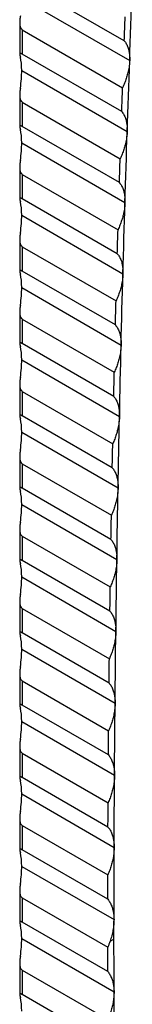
# Model space of a CAD drawing. Header units: millimetres. Extents: x 0 to 2794, y 0 to 2159.
# Tile 47 of 66: x 1982.5 to 1988.86, y 1552.26 to 1607.83. Entities that reach past the tile are written whole.
import ezdxf

# ---------------------------------------------------------------- set-up
doc = ezdxf.new("R2010")
doc.units = ezdxf.units.MM
doc.header["$LTSCALE"] = 10

msp = doc.modelspace()

# ---------------------------------------------------------------- linework, layer by layer
for p, q in [((1988.406, 1606.645), (1982.646, 1609.97)), ((1982.615, 1609.042), (1988.711, 1605.523)), ((1982.499, 1607.676), (1982.499, 1605.882)), ((1982.646, 1607.262), (1988.31, 1603.992)), ((1982.646, 1607.262), (1982.646, 1605.887)), ((1988.263, 1602.645), (1982.646, 1605.887)), ((1982.615, 1604.959), (1988.572, 1601.52)), ((1982.499, 1603.593), (1982.499, 1601.799)), ((1982.646, 1603.179), (1988.175, 1599.987)), ((1982.646, 1603.179), (1982.646, 1601.805)), ((1988.133, 1598.637), (1982.646, 1601.805)), ((1982.615, 1600.877), (1988.445, 1597.511)), ((1982.499, 1599.51), (1982.499, 1597.717)), ((1982.646, 1599.097), (1988.052, 1595.976)), ((1982.646, 1599.097), (1982.646, 1597.722)), ((1988.014, 1594.623), (1982.646, 1597.722)), ((1982.615, 1596.794), (1988.33, 1593.495)), ((1982.499, 1595.428), (1982.499, 1593.634)), ((1982.646, 1595.014), (1987.941, 1591.957)), ((1982.646, 1595.014), (1982.646, 1593.639)), ((1987.907, 1590.602), (1982.646, 1593.639)), ((1982.615, 1592.711), (1988.227, 1589.471)), ((1982.499, 1591.345), (1982.499, 1589.551)), ((1982.646, 1590.931), (1987.842, 1587.932)), ((1982.646, 1590.931), (1982.646, 1589.557)), ((1987.811, 1586.575), (1982.646, 1589.557)), ((1982.615, 1588.628), (1988.136, 1585.442)), ((1982.499, 1587.262), (1982.499, 1585.468)), ((1982.646, 1586.849), (1987.755, 1583.899)), ((1982.646, 1586.849), (1982.646, 1585.474)), ((1987.728, 1582.54), (1982.646, 1585.474)), ((1982.615, 1584.546), (1988.056, 1581.405)), ((1982.499, 1583.179), (1982.499, 1581.386)), ((1982.646, 1582.766), (1987.679, 1579.86)), ((1982.646, 1582.766), (1982.646, 1581.391)), ((1987.656, 1578.499), (1982.646, 1581.391)), ((1982.615, 1580.463), (1987.988, 1577.361)), ((1982.499, 1579.097), (1982.499, 1577.303)), ((1982.646, 1578.683), (1987.615, 1575.815)), ((1982.646, 1578.683), (1982.646, 1577.309)), ((1987.596, 1574.451), (1982.646, 1577.309)), ((1982.615, 1576.38), (1987.932, 1573.311)), ((1982.499, 1575.014), (1982.499, 1573.22)), ((1982.646, 1574.6), (1987.563, 1571.762)), ((1982.646, 1574.6), (1982.646, 1573.226)), ((1987.548, 1570.396), (1982.646, 1573.226)), ((1982.615, 1572.298), (1987.888, 1569.254)), ((1982.499, 1570.931), (1982.499, 1569.138)), ((1982.646, 1570.518), (1987.522, 1567.703)), ((1982.646, 1570.518), (1982.646, 1569.143)), ((1987.511, 1566.334), (1982.646, 1569.143)), ((1982.615, 1568.215), (1987.855, 1565.19)), ((1982.499, 1566.849), (1982.499, 1565.055)), ((1982.646, 1566.435), (1987.494, 1563.636)), ((1982.646, 1566.435), (1982.646, 1565.06)), ((1987.487, 1562.266), (1982.646, 1565.06)), ((1982.615, 1564.132), (1987.835, 1561.119)), ((1982.499, 1562.766), (1982.499, 1560.972)), ((1982.646, 1562.352), (1987.477, 1559.564)), ((1982.646, 1562.352), (1982.646, 1560.978)), ((1987.474, 1558.191), (1982.646, 1560.978)), ((1982.615, 1560.049), (1987.826, 1557.042)), ((1982.499, 1558.683), (1982.499, 1556.89)), ((1982.646, 1558.27), (1987.472, 1555.484)), ((1982.646, 1558.27), (1982.646, 1556.895)), ((1987.473, 1554.109), (1982.646, 1556.895)), ((1982.615, 1555.967), (1987.828, 1552.957)), ((1987.601, 1555.817), (1987.825, 1555.946)), ((1982.499, 1554.601), (1982.499, 1552.807)), ((1982.646, 1554.187), (1987.478, 1551.397)), ((1982.646, 1554.187), (1982.646, 1552.812)), ((1987.483, 1550.02), (1982.646, 1552.812))]:
    msp.add_line(p, q)
at = {"flags": 128}
for points in [[(1988.711, 1605.523), (1988.729, 1606.023), (1988.747, 1606.523), (1988.766, 1607.023), (1988.784, 1607.522), (1988.803, 1608.022), (1988.822, 1608.521), (1988.842, 1609.02), (1988.861, 1609.519)], [(1988.406, 1606.645), (1988.412, 1606.813), (1988.418, 1606.982), (1988.424, 1607.15), (1988.431, 1607.318), (1988.437, 1607.486), (1988.443, 1607.654), (1988.45, 1607.822), (1988.456, 1607.991)], [(1988.572, 1601.52), (1988.589, 1602.021), (1988.606, 1602.522), (1988.623, 1603.022), (1988.64, 1603.523), (1988.657, 1604.023), (1988.675, 1604.523), (1988.693, 1605.023), (1988.711, 1605.523)], [(1988.263, 1602.645), (1988.269, 1602.813), (1988.275, 1602.982), (1988.281, 1603.15), (1988.286, 1603.319), (1988.292, 1603.487), (1988.298, 1603.655), (1988.304, 1603.824), (1988.31, 1603.992)], [(1988.445, 1597.511), (1988.461, 1598.013), (1988.476, 1598.514), (1988.492, 1599.015), (1988.507, 1599.517), (1988.523, 1600.018), (1988.539, 1600.519), (1988.556, 1601.02), (1988.572, 1601.52)], [(1988.133, 1598.637), (1988.138, 1598.806), (1988.143, 1598.975), (1988.148, 1599.144), (1988.154, 1599.312), (1988.159, 1599.481), (1988.164, 1599.65), (1988.17, 1599.819), (1988.175, 1599.987)], [(1988.33, 1593.495), (1988.344, 1593.997), (1988.358, 1594.499), (1988.372, 1595.002), (1988.386, 1595.504), (1988.401, 1596.006), (1988.416, 1596.508), (1988.43, 1597.009), (1988.445, 1597.511)], [(1988.014, 1594.623), (1988.018, 1594.792), (1988.023, 1594.961), (1988.028, 1595.13), (1988.033, 1595.3), (1988.038, 1595.469), (1988.043, 1595.638), (1988.047, 1595.807), (1988.052, 1595.976)], [(1988.227, 1589.471), (1988.24, 1589.975), (1988.252, 1590.478), (1988.265, 1590.981), (1988.277, 1591.484), (1988.29, 1591.987), (1988.304, 1592.489), (1988.317, 1592.992), (1988.33, 1593.495)], [(1987.907, 1590.602), (1987.911, 1590.772), (1987.915, 1590.941), (1987.919, 1591.11), (1987.924, 1591.28), (1987.928, 1591.449), (1987.933, 1591.618), (1987.937, 1591.788), (1987.941, 1591.957)], [(1988.136, 1585.442), (1988.147, 1585.946), (1988.158, 1586.45), (1988.169, 1586.954), (1988.18, 1587.457), (1988.192, 1587.961), (1988.203, 1588.465), (1988.215, 1588.968), (1988.227, 1589.471)], [(1987.811, 1586.575), (1987.815, 1586.744), (1987.819, 1586.914), (1987.823, 1587.084), (1987.827, 1587.253), (1987.83, 1587.423), (1987.834, 1587.592), (1987.838, 1587.762), (1987.842, 1587.932)], [(1988.056, 1581.405), (1988.066, 1581.91), (1988.075, 1582.415), (1988.085, 1582.919), (1988.095, 1583.424), (1988.105, 1583.929), (1988.115, 1584.433), (1988.125, 1584.937), (1988.136, 1585.442)], [(1987.728, 1582.54), (1987.731, 1582.71), (1987.734, 1582.88), (1987.738, 1583.05), (1987.741, 1583.22), (1987.744, 1583.39), (1987.748, 1583.56), (1987.751, 1583.729), (1987.755, 1583.899)], [(1987.988, 1577.361), (1987.996, 1577.867), (1988.004, 1578.373), (1988.012, 1578.878), (1988.021, 1579.384), (1988.029, 1579.889), (1988.038, 1580.395), (1988.047, 1580.9), (1988.056, 1581.405)], [(1987.656, 1578.499), (1987.659, 1578.669), (1987.662, 1578.839), (1987.664, 1579.01), (1987.667, 1579.18), (1987.67, 1579.35), (1987.673, 1579.52), (1987.676, 1579.69), (1987.679, 1579.86)], [(1987.932, 1573.311), (1987.939, 1573.818), (1987.945, 1574.324), (1987.952, 1574.831), (1987.959, 1575.337), (1987.966, 1575.843), (1987.973, 1576.349), (1987.981, 1576.855), (1987.988, 1577.361)], [(1987.596, 1574.451), (1987.598, 1574.621), (1987.601, 1574.792), (1987.603, 1574.962), (1987.605, 1575.133), (1987.608, 1575.303), (1987.61, 1575.474), (1987.612, 1575.644), (1987.615, 1575.815)], [(1987.888, 1569.254), (1987.893, 1569.761), (1987.898, 1570.269), (1987.903, 1570.776), (1987.909, 1571.283), (1987.914, 1571.79), (1987.92, 1572.297), (1987.926, 1572.804), (1987.932, 1573.311)], [(1987.548, 1570.396), (1987.55, 1570.567), (1987.551, 1570.738), (1987.553, 1570.908), (1987.555, 1571.079), (1987.557, 1571.25), (1987.559, 1571.421), (1987.561, 1571.591), (1987.563, 1571.762)], [(1987.855, 1565.19), (1987.859, 1565.698), (1987.862, 1566.207), (1987.866, 1566.715), (1987.87, 1567.223), (1987.874, 1567.731), (1987.879, 1568.238), (1987.883, 1568.746), (1987.888, 1569.254)], [(1987.511, 1566.334), (1987.513, 1566.505), (1987.514, 1566.677), (1987.515, 1566.848), (1987.517, 1567.019), (1987.518, 1567.19), (1987.519, 1567.361), (1987.521, 1567.532), (1987.522, 1567.703)], [(1987.835, 1561.119), (1987.837, 1561.628), (1987.839, 1562.138), (1987.841, 1562.647), (1987.844, 1563.155), (1987.846, 1563.664), (1987.849, 1564.173), (1987.852, 1564.681), (1987.855, 1565.19)], [(1987.487, 1562.266), (1987.487, 1562.437), (1987.488, 1562.609), (1987.489, 1562.78), (1987.49, 1562.951), (1987.491, 1563.123), (1987.492, 1563.294), (1987.493, 1563.465), (1987.494, 1563.636)], [(1987.826, 1557.042), (1987.826, 1557.552), (1987.827, 1558.062), (1987.828, 1558.572), (1987.829, 1559.081), (1987.83, 1559.591), (1987.831, 1560.1), (1987.833, 1560.61), (1987.835, 1561.119)], [(1987.474, 1558.191), (1987.474, 1558.362), (1987.474, 1558.534), (1987.475, 1558.706), (1987.475, 1558.877), (1987.475, 1559.049), (1987.476, 1559.22), (1987.476, 1559.392), (1987.477, 1559.564)], [(1987.825, 1555.946), (1987.825, 1556.083), (1987.825, 1556.22), (1987.825, 1556.357), (1987.825, 1556.494), (1987.825, 1556.631), (1987.825, 1556.768), (1987.825, 1556.905), (1987.826, 1557.042)], [(1987.473, 1554.109), (1987.472, 1554.281), (1987.472, 1554.453), (1987.472, 1554.624), (1987.472, 1554.796), (1987.472, 1554.968), (1987.472, 1555.14), (1987.472, 1555.312), (1987.472, 1555.484)], [(1987.828, 1552.957), (1987.828, 1553.331), (1987.827, 1553.705), (1987.826, 1554.079), (1987.826, 1554.452), (1987.826, 1554.826), (1987.825, 1555.2), (1987.825, 1555.573), (1987.825, 1555.946)], [(1987.843, 1548.866), (1987.84, 1549.378), (1987.838, 1549.89), (1987.836, 1550.401), (1987.834, 1550.913), (1987.832, 1551.424), (1987.831, 1551.935), (1987.829, 1552.446), (1987.828, 1552.957)]]:
    msp.add_lwpolyline(points, dxfattribs=at)
for points, knots in [([(1982.536, 1608.059), (1982.53, 1608.019), (1982.519, 1607.942), (1982.507, 1607.83), (1982.5, 1607.725), (1982.499, 1607.62), (1982.507, 1607.516), (1982.531, 1607.411), (1982.574, 1607.318), (1982.622, 1607.28), (1982.646, 1607.262)], [0, 0, 0, 0, 0.141663, 0.271565, 0.390457, 0.499316, 0.630916, 0.749123, 0.878286, 1, 1, 1, 1]), ([(1988.406, 1606.645), (1988.427, 1606.619), (1988.468, 1606.565), (1988.523, 1606.476), (1988.571, 1606.379), (1988.612, 1606.275), (1988.654, 1606.14), (1988.69, 1605.968), (1988.713, 1605.754), (1988.712, 1605.6), (1988.711, 1605.523)], [0, 0, 0, 0, 0.100313, 0.200146, 0.299843, 0.399752, 0.500215, 0.66698, 0.833041, 1, 1, 1, 1]), ([(1982.646, 1605.887), (1982.634, 1605.894), (1982.609, 1605.908), (1982.579, 1605.922), (1982.553, 1605.931), (1982.527, 1605.935), (1982.507, 1605.928), (1982.496, 1605.899), (1982.505, 1605.833), (1982.525, 1605.757), (1982.536, 1605.715)], [0, 0, 0, 0, 0.0608704, 0.1216521, 0.1843187, 0.2506761, 0.3690545, 0.5009893, 0.7284807, 1, 1, 1, 1]), ([(1988.711, 1605.523), (1988.708, 1605.476), (1988.704, 1605.381), (1988.687, 1605.235), (1988.664, 1605.086), (1988.634, 1604.934), (1988.588, 1604.745), (1988.521, 1604.518), (1988.427, 1604.255), (1988.349, 1604.08), (1988.31, 1603.992)], [0, 0, 0, 0, 0.1002595, 0.2000348, 0.2996696, 0.3995088, 0.4998954, 0.6667818, 0.8329484, 1, 1, 1, 1]), ([(1982.536, 1603.976), (1982.53, 1603.936), (1982.519, 1603.86), (1982.507, 1603.747), (1982.5, 1603.643), (1982.499, 1603.538), (1982.507, 1603.433), (1982.531, 1603.329), (1982.574, 1603.236), (1982.622, 1603.198), (1982.646, 1603.179)], [0, 0, 0, 0, 0.141663, 0.271565, 0.390457, 0.499316, 0.630916, 0.749123, 0.878286, 1, 1, 1, 1]), ([(1988.263, 1602.645), (1988.284, 1602.618), (1988.326, 1602.565), (1988.381, 1602.475), (1988.43, 1602.378), (1988.471, 1602.274), (1988.514, 1602.139), (1988.551, 1601.966), (1988.574, 1601.752), (1988.573, 1601.598), (1988.572, 1601.52)], [0, 0, 0, 0, 0.100314, 0.200147, 0.299845, 0.399753, 0.500215, 0.66698, 0.833042, 1, 1, 1, 1]), ([(1982.646, 1601.805), (1982.634, 1601.812), (1982.609, 1601.825), (1982.579, 1601.839), (1982.553, 1601.848), (1982.527, 1601.852), (1982.507, 1601.846), (1982.496, 1601.816), (1982.505, 1601.75), (1982.525, 1601.674), (1982.536, 1601.632)], [0, 0, 0, 0, 0.06087, 0.121652, 0.184319, 0.250676, 0.369054, 0.500989, 0.728481, 1, 1, 1, 1]), ([(1988.572, 1601.52), (1988.57, 1601.473), (1988.565, 1601.378), (1988.55, 1601.232), (1988.527, 1601.082), (1988.497, 1600.93), (1988.452, 1600.741), (1988.386, 1600.514), (1988.291, 1600.25), (1988.214, 1600.075), (1988.175, 1599.987)], [0, 0, 0, 0, 0.100259, 0.200034, 0.299669, 0.399508, 0.499895, 0.66678, 0.832947, 1, 1, 1, 1]), ([(1982.536, 1599.893), (1982.53, 1599.853), (1982.519, 1599.777), (1982.507, 1599.664), (1982.5, 1599.56), (1982.499, 1599.455), (1982.507, 1599.35), (1982.531, 1599.246), (1982.574, 1599.153), (1982.622, 1599.115), (1982.646, 1599.097)], [0, 0, 0, 0, 0.141663, 0.271565, 0.390457, 0.499316, 0.630916, 0.749123, 0.878286, 1, 1, 1, 1]), ([(1988.133, 1598.637), (1988.154, 1598.611), (1988.196, 1598.557), (1988.251, 1598.467), (1988.3, 1598.37), (1988.342, 1598.266), (1988.385, 1598.13), (1988.422, 1597.957), (1988.447, 1597.743), (1988.446, 1597.588), (1988.445, 1597.511)], [0, 0, 0, 0, 0.1003149, 0.2001488, 0.2998464, 0.3997536, 0.5002143, 0.6669803, 0.8330418, 1, 1, 1, 1]), ([(1982.646, 1597.722), (1982.634, 1597.729), (1982.609, 1597.742), (1982.579, 1597.757), (1982.553, 1597.766), (1982.527, 1597.77), (1982.507, 1597.763), (1982.496, 1597.733), (1982.505, 1597.667), (1982.525, 1597.591), (1982.536, 1597.55)], [0, 0, 0, 0, 0.06087, 0.121652, 0.184319, 0.250676, 0.369054, 0.500989, 0.728481, 1, 1, 1, 1]), ([(1988.445, 1597.511), (1988.443, 1597.463), (1988.439, 1597.369), (1988.424, 1597.222), (1988.402, 1597.072), (1988.372, 1596.919), (1988.327, 1596.73), (1988.262, 1596.503), (1988.168, 1596.239), (1988.091, 1596.063), (1988.052, 1595.976)], [0, 0, 0, 0, 0.100259, 0.200033, 0.299668, 0.399508, 0.499895, 0.666779, 0.832945, 1, 1, 1, 1]), ([(1982.536, 1595.811), (1982.53, 1595.771), (1982.519, 1595.694), (1982.507, 1595.582), (1982.5, 1595.477), (1982.499, 1595.372), (1982.507, 1595.268), (1982.531, 1595.163), (1982.574, 1595.07), (1982.622, 1595.032), (1982.646, 1595.014)], [0, 0, 0, 0, 0.141663, 0.271565, 0.390457, 0.499316, 0.630916, 0.749123, 0.878286, 1, 1, 1, 1]), ([(1988.014, 1594.623), (1988.035, 1594.596), (1988.077, 1594.543), (1988.133, 1594.453), (1988.182, 1594.356), (1988.225, 1594.251), (1988.268, 1594.115), (1988.306, 1593.942), (1988.331, 1593.727), (1988.331, 1593.572), (1988.33, 1593.495)], [0, 0, 0, 0, 0.100316, 0.20015, 0.299848, 0.399754, 0.500214, 0.666981, 0.833042, 1, 1, 1, 1]), ([(1982.646, 1593.639), (1982.634, 1593.646), (1982.609, 1593.66), (1982.579, 1593.674), (1982.553, 1593.683), (1982.527, 1593.687), (1982.507, 1593.68), (1982.496, 1593.651), (1982.505, 1593.585), (1982.525, 1593.508), (1982.536, 1593.467)], [0, 0, 0, 0, 0.06087, 0.121652, 0.184319, 0.250676, 0.369054, 0.500989, 0.728481, 1, 1, 1, 1]), ([(1988.33, 1593.495), (1988.328, 1593.447), (1988.325, 1593.352), (1988.31, 1593.205), (1988.288, 1593.055), (1988.259, 1592.902), (1988.215, 1592.712), (1988.149, 1592.485), (1988.056, 1592.22), (1987.98, 1592.045), (1987.941, 1591.957)], [0, 0, 0, 0, 0.1002583, 0.2000329, 0.2996674, 0.3995073, 0.4998956, 0.6667774, 0.8329437, 1, 1, 1, 1]), ([(1982.536, 1591.728), (1982.53, 1591.688), (1982.519, 1591.611), (1982.507, 1591.499), (1982.5, 1591.395), (1982.499, 1591.29), (1982.507, 1591.185), (1982.531, 1591.081), (1982.574, 1590.987), (1982.622, 1590.95), (1982.646, 1590.931)], [0, 0, 0, 0, 0.1416631, 0.2715652, 0.3904567, 0.4993164, 0.6309156, 0.7491233, 0.8782856, 1, 1, 1, 1]), ([(1987.907, 1590.602), (1987.928, 1590.576), (1987.971, 1590.522), (1988.027, 1590.431), (1988.076, 1590.334), (1988.119, 1590.229), (1988.163, 1590.093), (1988.202, 1589.919), (1988.227, 1589.704), (1988.227, 1589.549), (1988.227, 1589.471)], [0, 0, 0, 0, 0.100317, 0.200151, 0.299849, 0.399755, 0.500214, 0.666981, 0.833042, 1, 1, 1, 1]), ([(1982.646, 1589.557), (1982.634, 1589.563), (1982.609, 1589.577), (1982.579, 1589.591), (1982.553, 1589.6), (1982.527, 1589.604), (1982.507, 1589.598), (1982.496, 1589.568), (1982.505, 1589.502), (1982.525, 1589.426), (1982.536, 1589.384)], [0, 0, 0, 0, 0.06087, 0.121652, 0.184319, 0.250676, 0.369054, 0.500989, 0.728481, 1, 1, 1, 1]), ([(1988.227, 1589.471), (1988.225, 1589.424), (1988.222, 1589.329), (1988.207, 1589.181), (1988.186, 1589.031), (1988.157, 1588.878), (1988.114, 1588.688), (1988.049, 1588.46), (1987.957, 1588.195), (1987.88, 1588.02), (1987.842, 1587.932)], [0, 0, 0, 0, 0.100258, 0.200032, 0.299667, 0.399507, 0.499896, 0.666776, 0.832942, 1, 1, 1, 1]), ([(1982.536, 1587.645), (1982.53, 1587.605), (1982.519, 1587.529), (1982.507, 1587.416), (1982.5, 1587.312), (1982.499, 1587.207), (1982.507, 1587.102), (1982.531, 1586.998), (1982.574, 1586.905), (1982.622, 1586.867), (1982.646, 1586.849)], [0, 0, 0, 0, 0.141663, 0.271565, 0.390457, 0.499316, 0.630916, 0.749123, 0.878286, 1, 1, 1, 1]), ([(1987.811, 1586.575), (1987.833, 1586.548), (1987.876, 1586.494), (1987.932, 1586.403), (1987.982, 1586.306), (1988.025, 1586.201), (1988.07, 1586.064), (1988.109, 1585.89), (1988.135, 1585.674), (1988.136, 1585.519), (1988.136, 1585.442)], [0, 0, 0, 0, 0.100317, 0.200152, 0.29985, 0.399755, 0.500214, 0.666981, 0.833042, 1, 1, 1, 1]), ([(1982.646, 1585.474), (1982.634, 1585.481), (1982.609, 1585.494), (1982.579, 1585.508), (1982.553, 1585.517), (1982.527, 1585.522), (1982.507, 1585.515), (1982.496, 1585.485), (1982.505, 1585.419), (1982.525, 1585.343), (1982.536, 1585.302)], [0, 0, 0, 0, 0.0608704, 0.1216521, 0.1843187, 0.2506761, 0.3690545, 0.5009893, 0.7284807, 1, 1, 1, 1]), ([(1988.136, 1585.442), (1988.134, 1585.394), (1988.131, 1585.298), (1988.117, 1585.151), (1988.096, 1585.001), (1988.067, 1584.847), (1988.024, 1584.657), (1987.96, 1584.429), (1987.868, 1584.163), (1987.793, 1583.988), (1987.755, 1583.899)], [0, 0, 0, 0, 0.100258, 0.200032, 0.299666, 0.399506, 0.499896, 0.666775, 0.832941, 1, 1, 1, 1]), ([(1982.536, 1583.563), (1982.53, 1583.523), (1982.519, 1583.446), (1982.507, 1583.333), (1982.5, 1583.229), (1982.499, 1583.124), (1982.507, 1583.02), (1982.531, 1582.915), (1982.574, 1582.822), (1982.622, 1582.784), (1982.646, 1582.766)], [0, 0, 0, 0, 0.141663, 0.271565, 0.390457, 0.499316, 0.630916, 0.749123, 0.878286, 1, 1, 1, 1]), ([(1987.728, 1582.54), (1987.749, 1582.513), (1987.793, 1582.459), (1987.849, 1582.368), (1987.9, 1582.271), (1987.943, 1582.165), (1987.988, 1582.028), (1988.028, 1581.854), (1988.055, 1581.638), (1988.056, 1581.483), (1988.056, 1581.405)], [0, 0, 0, 0, 0.100318, 0.200153, 0.299851, 0.399756, 0.500213, 0.666981, 0.833043, 1, 1, 1, 1]), ([(1982.646, 1581.391), (1982.634, 1581.398), (1982.609, 1581.412), (1982.579, 1581.426), (1982.553, 1581.435), (1982.527, 1581.439), (1982.507, 1581.432), (1982.496, 1581.402), (1982.505, 1581.337), (1982.525, 1581.26), (1982.536, 1581.219)], [0, 0, 0, 0, 0.06087, 0.121652, 0.184319, 0.250676, 0.369054, 0.500989, 0.728481, 1, 1, 1, 1]), ([(1988.056, 1581.405), (1988.055, 1581.357), (1988.052, 1581.261), (1988.038, 1581.114), (1988.017, 1580.963), (1987.989, 1580.809), (1987.947, 1580.619), (1987.883, 1580.39), (1987.792, 1580.125), (1987.717, 1579.949), (1987.679, 1579.86)], [0, 0, 0, 0, 0.100257, 0.200031, 0.299666, 0.399506, 0.499896, 0.666774, 0.83294, 1, 1, 1, 1]), ([(1982.536, 1579.48), (1982.53, 1579.44), (1982.519, 1579.363), (1982.507, 1579.251), (1982.5, 1579.147), (1982.499, 1579.041), (1982.507, 1578.937), (1982.531, 1578.832), (1982.574, 1578.739), (1982.622, 1578.701), (1982.646, 1578.683)], [0, 0, 0, 0, 0.141663, 0.271565, 0.390457, 0.499316, 0.630916, 0.749123, 0.878286, 1, 1, 1, 1]), ([(1987.656, 1578.499), (1987.678, 1578.472), (1987.721, 1578.418), (1987.778, 1578.327), (1987.829, 1578.229), (1987.873, 1578.123), (1987.918, 1577.986), (1987.959, 1577.812), (1987.986, 1577.595), (1987.988, 1577.439), (1987.988, 1577.361)], [0, 0, 0, 0, 0.1003186, 0.2001541, 0.2998513, 0.3997563, 0.5002132, 0.6669814, 0.8330428, 1, 1, 1, 1]), ([(1982.646, 1577.309), (1982.634, 1577.315), (1982.609, 1577.329), (1982.579, 1577.343), (1982.553, 1577.352), (1982.527, 1577.356), (1982.507, 1577.35), (1982.496, 1577.32), (1982.505, 1577.254), (1982.525, 1577.178), (1982.536, 1577.136)], [0, 0, 0, 0, 0.06087, 0.121652, 0.184319, 0.250676, 0.369054, 0.500989, 0.728481, 1, 1, 1, 1]), ([(1987.988, 1577.361), (1987.987, 1577.313), (1987.984, 1577.218), (1987.971, 1577.07), (1987.951, 1576.919), (1987.923, 1576.765), (1987.881, 1576.574), (1987.818, 1576.345), (1987.728, 1576.079), (1987.653, 1575.903), (1987.615, 1575.815)], [0, 0, 0, 0, 0.100257, 0.200031, 0.299665, 0.399506, 0.499896, 0.666773, 0.83294, 1, 1, 1, 1]), ([(1982.536, 1575.397), (1982.53, 1575.357), (1982.519, 1575.281), (1982.507, 1575.168), (1982.5, 1575.064), (1982.499, 1574.959), (1982.507, 1574.854), (1982.531, 1574.75), (1982.574, 1574.657), (1982.622, 1574.619), (1982.646, 1574.6)], [0, 0, 0, 0, 0.141663, 0.271565, 0.390457, 0.499316, 0.630916, 0.749123, 0.878286, 1, 1, 1, 1]), ([(1987.596, 1574.451), (1987.618, 1574.424), (1987.661, 1574.369), (1987.719, 1574.278), (1987.77, 1574.18), (1987.814, 1574.074), (1987.86, 1573.937), (1987.901, 1573.762), (1987.93, 1573.545), (1987.931, 1573.389), (1987.932, 1573.311)], [0, 0, 0, 0, 0.100319, 0.200155, 0.299852, 0.399757, 0.500213, 0.666981, 0.833043, 1, 1, 1, 1]), ([(1982.646, 1573.226), (1982.634, 1573.233), (1982.609, 1573.246), (1982.579, 1573.26), (1982.553, 1573.269), (1982.527, 1573.273), (1982.507, 1573.267), (1982.496, 1573.237), (1982.505, 1573.171), (1982.525, 1573.095), (1982.536, 1573.054)], [0, 0, 0, 0, 0.06087, 0.121652, 0.184319, 0.250676, 0.369054, 0.500989, 0.728481, 1, 1, 1, 1]), ([(1987.932, 1573.311), (1987.931, 1573.263), (1987.928, 1573.167), (1987.915, 1573.019), (1987.896, 1572.868), (1987.869, 1572.714), (1987.827, 1572.522), (1987.765, 1572.294), (1987.675, 1572.027), (1987.6, 1571.851), (1987.563, 1571.762)], [0, 0, 0, 0, 0.100257, 0.200031, 0.299665, 0.399506, 0.499896, 0.666773, 0.832939, 1, 1, 1, 1]), ([(1982.536, 1571.314), (1982.53, 1571.275), (1982.519, 1571.198), (1982.507, 1571.085), (1982.5, 1570.981), (1982.499, 1570.876), (1982.507, 1570.772), (1982.531, 1570.667), (1982.574, 1570.574), (1982.622, 1570.536), (1982.646, 1570.518)], [0, 0, 0, 0, 0.141663, 0.271565, 0.390457, 0.499316, 0.630916, 0.749123, 0.878286, 1, 1, 1, 1]), ([(1987.548, 1570.396), (1987.57, 1570.369), (1987.614, 1570.314), (1987.671, 1570.223), (1987.723, 1570.125), (1987.768, 1570.019), (1987.814, 1569.881), (1987.855, 1569.706), (1987.885, 1569.488), (1987.887, 1569.332), (1987.888, 1569.254)], [0, 0, 0, 0, 0.100319, 0.200155, 0.299852, 0.399757, 0.500213, 0.666981, 0.833043, 1, 1, 1, 1]), ([(1982.646, 1569.143), (1982.634, 1569.15), (1982.609, 1569.163), (1982.579, 1569.178), (1982.553, 1569.187), (1982.527, 1569.191), (1982.507, 1569.184), (1982.496, 1569.154), (1982.505, 1569.088), (1982.525, 1569.012), (1982.536, 1568.971)], [0, 0, 0, 0, 0.06087, 0.121652, 0.184319, 0.250676, 0.369054, 0.500989, 0.728481, 1, 1, 1, 1]), ([(1987.888, 1569.254), (1987.887, 1569.206), (1987.885, 1569.11), (1987.872, 1568.961), (1987.853, 1568.81), (1987.826, 1568.656), (1987.785, 1568.464), (1987.723, 1568.235), (1987.634, 1567.968), (1987.56, 1567.791), (1987.522, 1567.703)], [0, 0, 0, 0, 0.100257, 0.20003, 0.299665, 0.399505, 0.499896, 0.666772, 0.832938, 1, 1, 1, 1]), ([(1982.536, 1567.232), (1982.53, 1567.192), (1982.519, 1567.115), (1982.507, 1567.003), (1982.5, 1566.898), (1982.499, 1566.793), (1982.507, 1566.689), (1982.531, 1566.584), (1982.574, 1566.491), (1982.622, 1566.453), (1982.646, 1566.435)], [0, 0, 0, 0, 0.141663, 0.271565, 0.390457, 0.499316, 0.630916, 0.749123, 0.878286, 1, 1, 1, 1]), ([(1987.511, 1566.334), (1987.533, 1566.307), (1987.577, 1566.253), (1987.636, 1566.161), (1987.687, 1566.062), (1987.733, 1565.956), (1987.78, 1565.818), (1987.822, 1565.643), (1987.851, 1565.425), (1987.854, 1565.268), (1987.855, 1565.19)], [0, 0, 0, 0, 0.10032, 0.200156, 0.299853, 0.399757, 0.500213, 0.666981, 0.833043, 1, 1, 1, 1]), ([(1982.646, 1565.06), (1982.634, 1565.067), (1982.609, 1565.081), (1982.579, 1565.095), (1982.553, 1565.104), (1982.527, 1565.108), (1982.507, 1565.101), (1982.496, 1565.072), (1982.505, 1565.006), (1982.525, 1564.93), (1982.536, 1564.888)], [0, 0, 0, 0, 0.06087, 0.121652, 0.184319, 0.250676, 0.369054, 0.500989, 0.728481, 1, 1, 1, 1]), ([(1987.855, 1565.19), (1987.854, 1565.142), (1987.852, 1565.046), (1987.84, 1564.897), (1987.821, 1564.745), (1987.795, 1564.591), (1987.755, 1564.399), (1987.693, 1564.169), (1987.605, 1563.902), (1987.531, 1563.725), (1987.494, 1563.636)], [0, 0, 0, 0, 0.1002567, 0.2000301, 0.2996644, 0.3995052, 0.4998959, 0.6667719, 0.8329379, 1, 1, 1, 1]), ([(1982.536, 1563.149), (1982.53, 1563.109), (1982.519, 1563.033), (1982.507, 1562.92), (1982.5, 1562.816), (1982.499, 1562.711), (1982.507, 1562.606), (1982.531, 1562.502), (1982.574, 1562.408), (1982.622, 1562.371), (1982.646, 1562.352)], [0, 0, 0, 0, 0.141663, 0.271565, 0.390457, 0.499316, 0.630916, 0.749123, 0.878286, 1, 1, 1, 1]), ([(1987.487, 1562.266), (1987.509, 1562.239), (1987.553, 1562.184), (1987.612, 1562.092), (1987.664, 1561.993), (1987.709, 1561.887), (1987.757, 1561.749), (1987.799, 1561.573), (1987.83, 1561.355), (1987.833, 1561.198), (1987.835, 1561.119)], [0, 0, 0, 0, 0.10032, 0.200156, 0.299853, 0.399757, 0.500213, 0.666981, 0.833043, 1, 1, 1, 1]), ([(1982.646, 1560.978), (1982.634, 1560.985), (1982.609, 1560.998), (1982.579, 1561.012), (1982.553, 1561.021), (1982.527, 1561.025), (1982.507, 1561.019), (1982.496, 1560.989), (1982.505, 1560.923), (1982.525, 1560.847), (1982.536, 1560.805)], [0, 0, 0, 0, 0.0608704, 0.1216521, 0.1843187, 0.2506761, 0.3690545, 0.5009893, 0.7284807, 1, 1, 1, 1]), ([(1987.835, 1561.119), (1987.834, 1561.071), (1987.832, 1560.975), (1987.82, 1560.826), (1987.802, 1560.674), (1987.776, 1560.519), (1987.736, 1560.327), (1987.675, 1560.097), (1987.587, 1559.83), (1987.514, 1559.652), (1987.477, 1559.564)], [0, 0, 0, 0, 0.1002566, 0.2000299, 0.2996642, 0.3995051, 0.4998959, 0.6667717, 0.8329376, 1, 1, 1, 1]), ([(1982.536, 1559.066), (1982.53, 1559.026), (1982.519, 1558.95), (1982.507, 1558.837), (1982.5, 1558.733), (1982.499, 1558.628), (1982.507, 1558.523), (1982.531, 1558.419), (1982.574, 1558.326), (1982.622, 1558.288), (1982.646, 1558.27)], [0, 0, 0, 0, 0.141663, 0.271565, 0.390457, 0.499316, 0.630916, 0.749123, 0.878286, 1, 1, 1, 1]), ([(1987.474, 1558.191), (1987.496, 1558.163), (1987.541, 1558.108), (1987.599, 1558.016), (1987.652, 1557.917), (1987.698, 1557.811), (1987.746, 1557.672), (1987.789, 1557.496), (1987.82, 1557.277), (1987.824, 1557.12), (1987.826, 1557.042)], [0, 0, 0, 0, 0.1003198, 0.2001559, 0.2998529, 0.3997572, 0.5002128, 0.6669814, 0.8330427, 1, 1, 1, 1]), ([(1982.646, 1556.895), (1982.634, 1556.902), (1982.609, 1556.915), (1982.579, 1556.93), (1982.553, 1556.939), (1982.527, 1556.943), (1982.507, 1556.936), (1982.496, 1556.906), (1982.505, 1556.84), (1982.525, 1556.764), (1982.536, 1556.723)], [0, 0, 0, 0, 0.06087, 0.121652, 0.184319, 0.250676, 0.369054, 0.500989, 0.728481, 1, 1, 1, 1]), ([(1987.826, 1557.042), (1987.825, 1556.994), (1987.823, 1556.899), (1987.812, 1556.751), (1987.795, 1556.601), (1987.761, 1556.396), (1987.704, 1556.135), (1987.635, 1555.923), (1987.601, 1555.817)], [0, 0, 0, 0, 0.125028, 0.249702, 0.374443, 0.499669, 0.749702, 1, 1, 1, 1]), ([(1982.536, 1554.984), (1982.53, 1554.944), (1982.519, 1554.867), (1982.507, 1554.755), (1982.5, 1554.65), (1982.499, 1554.545), (1982.507, 1554.441), (1982.531, 1554.336), (1982.574, 1554.243), (1982.622, 1554.205), (1982.646, 1554.187)], [0, 0, 0, 0, 0.141663, 0.271565, 0.390457, 0.499316, 0.630916, 0.749123, 0.878286, 1, 1, 1, 1]), ([(1987.473, 1554.109), (1987.495, 1554.081), (1987.54, 1554.026), (1987.599, 1553.934), (1987.652, 1553.835), (1987.698, 1553.728), (1987.747, 1553.589), (1987.79, 1553.413), (1987.822, 1553.194), (1987.826, 1553.036), (1987.828, 1552.957)], [0, 0, 0, 0, 0.10032, 0.200156, 0.299853, 0.399757, 0.500213, 0.666981, 0.833043, 1, 1, 1, 1]), ([(1982.646, 1552.812), (1982.634, 1552.819), (1982.609, 1552.833), (1982.579, 1552.847), (1982.553, 1552.856), (1982.527, 1552.86), (1982.507, 1552.853), (1982.496, 1552.824), (1982.505, 1552.758), (1982.525, 1552.681), (1982.536, 1552.64)], [0, 0, 0, 0, 0.06087, 0.121652, 0.184319, 0.250676, 0.369054, 0.500989, 0.728481, 1, 1, 1, 1]), ([(1987.828, 1552.957), (1987.828, 1552.909), (1987.827, 1552.812), (1987.816, 1552.663), (1987.798, 1552.511), (1987.773, 1552.356), (1987.734, 1552.163), (1987.674, 1551.932), (1987.587, 1551.664), (1987.515, 1551.486), (1987.478, 1551.397)], [0, 0, 0, 0, 0.100256, 0.20003, 0.299664, 0.399505, 0.499896, 0.666772, 0.832938, 1, 1, 1, 1])]:
    msp.add_open_spline(points, degree=3, knots=knots)
for points in [[(1982.615, 1604.959), (1982.615, 1605.254), (1982.588, 1605.514), (1982.536, 1605.715)], [(1982.536, 1603.976), (1982.588, 1604.326), (1982.615, 1604.665), (1982.615, 1604.959)], [(1982.615, 1600.877), (1982.615, 1601.171), (1982.588, 1601.431), (1982.536, 1601.632)], [(1982.536, 1599.893), (1982.588, 1600.243), (1982.615, 1600.582), (1982.615, 1600.877)], [(1982.615, 1596.794), (1982.615, 1597.089), (1982.588, 1597.349), (1982.536, 1597.55)], [(1982.536, 1595.811), (1982.588, 1596.161), (1982.615, 1596.499), (1982.615, 1596.794)], [(1982.615, 1592.711), (1982.615, 1593.006), (1982.588, 1593.266), (1982.536, 1593.467)], [(1982.536, 1591.728), (1982.588, 1592.078), (1982.615, 1592.416), (1982.615, 1592.711)], [(1982.615, 1588.628), (1982.615, 1588.923), (1982.588, 1589.183), (1982.536, 1589.384)], [(1982.536, 1587.645), (1982.588, 1587.995), (1982.615, 1588.334), (1982.615, 1588.628)], [(1982.615, 1584.546), (1982.615, 1584.84), (1982.588, 1585.101), (1982.536, 1585.302)], [(1982.536, 1583.563), (1982.588, 1583.913), (1982.615, 1584.251), (1982.615, 1584.546)], [(1982.615, 1580.463), (1982.615, 1580.758), (1982.588, 1581.018), (1982.536, 1581.219)], [(1982.536, 1579.48), (1982.588, 1579.83), (1982.615, 1580.168), (1982.615, 1580.463)], [(1982.615, 1576.38), (1982.615, 1576.675), (1982.588, 1576.935), (1982.536, 1577.136)], [(1982.536, 1575.397), (1982.588, 1575.747), (1982.615, 1576.086), (1982.615, 1576.38)], [(1982.615, 1572.298), (1982.615, 1572.592), (1982.588, 1572.853), (1982.536, 1573.054)], [(1982.536, 1571.314), (1982.588, 1571.664), (1982.615, 1572.003), (1982.615, 1572.298)], [(1982.615, 1568.215), (1982.615, 1568.51), (1982.588, 1568.77), (1982.536, 1568.971)], [(1982.536, 1567.232), (1982.588, 1567.582), (1982.615, 1567.92), (1982.615, 1568.215)], [(1982.615, 1564.132), (1982.615, 1564.427), (1982.588, 1564.687), (1982.536, 1564.888)], [(1982.536, 1563.149), (1982.588, 1563.499), (1982.615, 1563.838), (1982.615, 1564.132)], [(1982.615, 1560.049), (1982.615, 1560.344), (1982.588, 1560.604), (1982.536, 1560.805)], [(1982.536, 1559.066), (1982.588, 1559.416), (1982.615, 1559.755), (1982.615, 1560.049)], [(1982.615, 1555.967), (1982.615, 1556.261), (1982.588, 1556.522), (1982.536, 1556.723)], [(1982.536, 1554.984), (1982.588, 1555.334), (1982.615, 1555.672), (1982.615, 1555.967)], [(1987.601, 1555.817), (1987.563, 1555.706), (1987.519, 1555.594), (1987.472, 1555.484)], [(1982.615, 1551.884), (1982.615, 1552.179), (1982.588, 1552.439), (1982.536, 1552.64)]]:
    msp.add_open_spline(points, degree=3)

doc.saveas('drawing.dxf')
